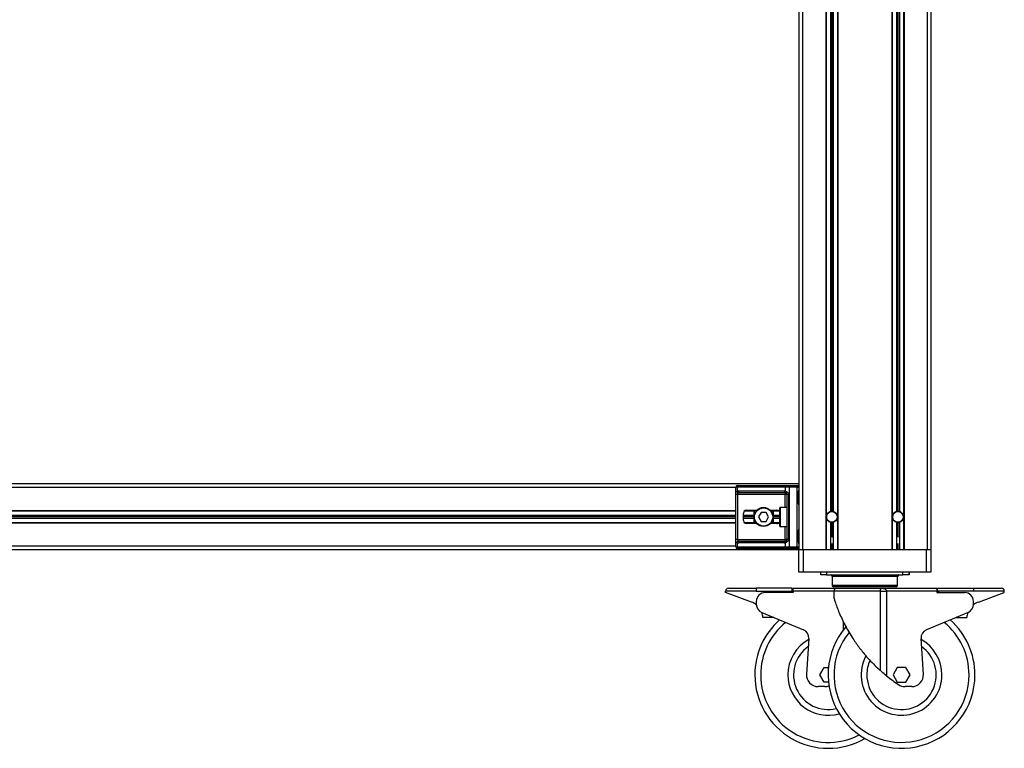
# Model space of a CAD drawing. Header units: millimetres. Extents: x 0 to 420, y 0 to 297.
# Tile 19 of 28: x 138 to 192, y 177 to 216. Entities that reach past the tile are written whole.
import ezdxf

# ---------------------------------------------------------------- set-up
doc = ezdxf.new("R2010")
doc.units = ezdxf.units.MM

msp = doc.modelspace()

# ---------------------------------------------------------------- linework, layer by layer
at = {"color": 7, "linetype": 'Continuous', "lineweight": 25}
for p, q in [((180.5592, 241.24665), (180.5592, 187.66842)), ((180.75764, 241.24665), (180.75764, 187.66842)), ((187.50453, 241.24665), (187.50453, 187.66842)), ((187.70297, 241.24665), (187.70297, 187.66842)), ((182.01573, 232.75351), (182.01573, 187.66842)), ((182.03558, 232.75351), (182.03558, 187.66842)), ((182.26577, 232.75351), (182.26577, 189.74124)), ((182.34514, 232.75351), (182.34514, 189.75201)), ((182.42452, 232.75351), (182.42452, 189.74124)), ((182.6547, 232.75351), (182.6547, 187.66842)), ((182.67455, 232.75351), (182.67455, 187.66842)), ((185.58762, 232.75351), (185.58762, 187.66842)), ((185.60746, 232.75351), (185.60746, 187.66842)), ((185.83765, 232.75351), (185.83765, 189.74124)), ((185.91702, 232.75351), (185.91702, 189.75201)), ((185.9964, 232.75351), (185.9964, 189.74124)), ((186.22659, 232.75351), (186.22659, 187.66842)), ((186.24643, 232.75351), (186.24643, 187.66842)), ((180.5592, 191.2403), (92.45277, 191.2403)), ((177.24132, 191.16092), (177.29479, 191.16092)), ((177.29479, 191.16092), (179.91018, 191.16092)), ((179.91018, 191.16092), (180.03927, 191.16092)), ((180.03927, 191.16092), (180.03927, 191.06567)), ((180.03927, 191.16092), (180.46395, 191.16092)), ((180.46395, 191.16092), (180.46395, 191.06567)), ((177.14607, 191.04186), (95.8659, 191.04186)), ((177.14607, 187.84304), (177.14607, 191.06567)), ((177.22744, 191.06567), (177.14607, 191.06567)), ((177.14771, 188.23992), (177.14771, 190.6688)), ((177.2424, 190.6688), (177.14771, 190.6688)), ((179.84283, 191.06567), (177.22744, 191.06567)), ((177.22744, 191.06567), (177.22744, 190.84111)), ((179.82895, 190.6688), (177.2424, 190.6688)), ((177.2424, 190.6688), (177.2424, 188.23992)), ((177.30867, 190.8593), (179.7616, 190.8593)), ((179.82895, 190.76405), (177.37602, 190.76405)), ((179.82895, 190.76405), (179.82895, 190.6688)), ((179.9242, 190.6688), (179.82895, 190.6688)), ((179.82895, 189.9703), (179.82895, 190.6688)), ((179.84283, 190.84111), (179.84283, 191.06567)), ((180.03927, 191.06567), (179.84283, 191.06567)), ((180.00911, 190.6688), (179.9242, 190.6688)), ((179.9242, 188.23992), (179.9242, 190.6688)), ((180.00911, 190.6688), (180.00911, 188.23992)), ((180.03927, 191.06567), (180.03927, 187.84304)), ((180.46395, 191.06567), (180.03927, 191.06567)), ((180.46395, 187.84304), (180.46395, 191.06567)), ((180.46395, 191.06567), (180.5592, 191.06567)), ((180.54461, 190.20842), (180.54461, 190.80374)), ((180.55069, 190.80374), (180.54461, 190.80374)), ((180.55069, 190.20842), (180.55069, 190.80374)), ((180.55068, 190.20842), (180.54461, 190.20842)), ((177.14607, 189.78376), (95.8659, 189.78376)), ((177.14607, 189.76392), (95.8659, 189.76392)), ((177.14607, 189.53373), (95.8659, 189.53373)), ((177.56688, 189.25592), (177.56688, 189.6528)), ((178.13826, 189.53373), (177.56688, 189.53373)), ((178.13826, 189.76392), (177.61226, 189.76392)), ((178.2571, 189.78376), (177.63591, 189.78376)), ((177.72563, 189.81155), (178.28189, 189.81155)), ((178.13826, 189.12495), (178.13826, 189.78376)), ((178.51671, 189.69248), (178.37923, 189.45436)), ((178.79168, 189.69248), (178.51671, 189.69248)), ((178.92916, 189.45436), (178.79168, 189.69248)), ((179.0265, 189.81155), (179.36293, 189.81155)), ((179.48981, 189.78376), (179.05129, 189.78376)), ((179.17014, 189.78376), (179.17014, 189.12495)), ((179.52326, 189.76392), (179.17014, 189.76392)), ((179.52732, 189.53373), (179.17014, 189.53373)), ((179.52732, 188.96223), (179.52732, 189.94648)), ((179.9242, 189.9703), (179.55114, 189.9703)), ((179.55114, 189.9703), (179.55114, 188.93842)), ((177.14607, 189.45436), (95.8659, 189.45436)), ((177.14607, 189.37498), (95.8659, 189.37498)), ((177.14607, 189.14479), (95.8659, 189.14479)), ((177.14607, 189.12495), (95.8659, 189.12495)), ((178.13826, 189.45436), (177.56688, 189.45436)), ((178.13826, 189.37498), (177.56688, 189.37498)), ((178.13826, 189.14479), (177.61226, 189.14479)), ((178.2571, 189.12495), (177.63591, 189.12495)), ((178.28189, 189.09717), (177.72563, 189.09717)), ((178.37923, 189.45436), (178.51671, 189.21623)), ((178.51671, 189.21623), (178.79168, 189.21623)), ((178.79168, 189.21623), (178.92916, 189.45436)), ((179.36293, 189.09717), (179.0265, 189.09717)), ((179.48981, 189.12495), (179.05129, 189.12495)), ((179.52732, 189.45436), (179.17014, 189.45436)), ((179.52732, 189.37498), (179.17014, 189.37498)), ((179.52326, 189.14479), (179.17014, 189.14479)), ((182.26577, 189.16748), (182.26577, 187.66842)), ((182.34514, 189.1567), (182.34514, 188.41346)), ((182.42452, 189.16748), (182.42452, 187.66842)), ((185.83765, 189.16748), (185.83765, 187.66842)), ((185.91702, 189.1567), (185.91702, 188.41346)), ((185.9964, 189.16748), (185.9964, 187.66842)), ((179.55114, 188.93842), (179.9242, 188.93842)), ((179.82895, 188.23992), (179.82895, 188.93842)), ((180.54461, 188.10498), (180.54461, 188.70029)), ((180.55069, 188.70029), (180.54461, 188.70029)), ((180.55069, 188.10498), (180.55069, 188.70029)), ((177.2424, 188.23992), (177.14771, 188.23992)), ((177.22744, 188.06761), (177.22744, 187.84304)), ((177.2424, 188.23992), (179.82895, 188.23992)), ((179.7616, 188.04942), (177.30867, 188.04942)), ((177.37602, 188.14467), (179.82895, 188.14467)), ((179.9242, 188.23992), (179.82895, 188.23992)), ((179.82895, 188.14467), (179.82895, 188.23992)), ((179.84283, 187.84304), (179.84283, 188.06761)), ((180.00911, 188.23992), (179.9242, 188.23992)), ((180.55068, 188.10498), (180.54461, 188.10498)), ((182.31736, 188.00973), (182.37292, 188.00973)), ((182.34514, 188.00973), (182.34514, 187.66842)), ((185.88924, 188.00973), (185.94481, 188.00973)), ((185.91702, 188.00973), (185.91702, 187.66842)), ((180.5592, 187.66842), (92.45277, 187.66842)), ((177.14607, 187.86685), (95.8659, 187.86685)), ((177.14607, 187.84304), (177.22744, 187.84304)), ((177.22744, 187.84304), (179.84283, 187.84304)), ((177.29479, 187.74779), (177.24132, 187.74779)), ((179.91018, 187.74779), (177.29479, 187.74779)), ((179.84283, 187.84304), (180.03927, 187.84304)), ((180.03927, 187.74779), (179.91018, 187.74779)), ((180.03927, 187.84304), (180.46395, 187.84304)), ((180.03927, 187.84304), (180.03927, 187.74779)), ((180.46395, 187.74779), (180.03927, 187.74779)), ((180.46395, 187.84304), (180.5592, 187.84304)), ((180.46395, 187.84304), (180.46395, 187.74779)), ((180.5592, 186.47779), (180.5592, 187.66842)), ((180.75764, 187.66842), (180.5592, 187.66842)), ((182.01573, 187.66842), (180.75764, 187.66842)), ((180.79733, 187.66842), (180.79733, 186.47779)), ((187.4569, 187.66842), (180.79733, 187.66842)), ((185.58762, 187.66842), (182.67455, 187.66842)), ((187.50453, 187.66842), (186.24643, 187.66842)), ((187.4569, 186.47779), (187.4569, 187.66842)), ((187.70297, 187.66842), (187.50453, 187.66842)), ((187.69503, 187.66842), (187.69503, 186.47779)), ((187.70297, 187.66842), (187.70297, 186.47779)), ((180.79733, 186.47779), (180.5592, 186.47779)), ((187.4569, 186.47779), (180.79733, 186.47779)), ((181.74586, 186.31904), (181.74586, 186.47779)), ((182.06336, 186.31904), (181.74586, 186.31904)), ((182.06336, 186.47779), (182.06336, 186.31904)), ((182.06336, 186.31904), (186.19087, 186.31904)), ((186.19087, 186.31904), (186.19087, 186.47779)), ((186.50837, 186.31904), (186.19087, 186.31904)), ((186.50837, 186.47779), (186.50837, 186.31904)), ((186.51631, 186.31904), (186.50837, 186.31904)), ((186.51631, 186.47779), (186.51631, 186.31904)), ((187.69503, 186.47779), (187.4569, 186.47779)), ((187.70297, 186.47779), (187.69503, 186.47779)), ((182.36102, 186.23966), (182.36102, 185.76341)), ((185.89321, 186.23966), (182.36102, 186.23966)), ((182.36102, 185.76341), (185.89321, 185.76341)), ((185.89321, 185.76341), (185.89321, 186.23966)), ((185.90115, 186.23966), (185.89321, 186.23966)), ((185.89321, 185.76341), (185.90115, 185.76341)), ((185.90115, 185.76341), (185.90115, 186.23966)), ((176.59441, 185.36654), (176.59441, 185.44591)), ((178.26129, 185.44591), (176.59441, 185.44591)), ((177.99333, 184.85737), (176.59441, 185.36654)), ((176.75316, 185.60466), (178.26129, 185.60466)), ((178.26129, 185.60466), (178.26129, 185.44591)), ((180.20598, 185.60466), (178.26129, 185.60466)), ((178.26129, 185.44591), (180.20598, 185.44591)), ((180.24567, 185.36654), (178.73754, 185.36654)), ((180.20598, 185.44591), (180.09852, 185.36654)), ((180.20598, 185.44591), (180.20598, 185.60466)), ((180.24567, 185.44591), (180.24567, 185.60466)), ((180.24567, 185.60466), (182.61899, 185.60466)), ((180.24567, 185.44591), (180.24567, 185.36654)), ((182.46024, 185.44591), (180.24567, 185.44591)), ((185.81384, 185.68404), (182.44039, 185.68404)), ((182.46024, 185.44591), (182.46024, 185.042)), ((184.97187, 185.44591), (182.46024, 185.44591)), ((182.61899, 185.60466), (185.05278, 185.60466)), ((184.97187, 181.149), (184.97187, 185.44591)), ((184.97187, 185.44591), (185.29369, 185.44591)), ((185.05278, 185.60466), (188.0165, 185.60466)), ((185.29369, 185.44591), (185.29369, 180.87486)), ((188.0165, 185.44591), (185.29369, 185.44591)), ((185.81384, 185.68404), (185.82177, 185.68404)), ((188.0165, 185.60466), (188.0165, 185.44591)), ((188.0165, 185.44591), (188.0165, 185.36654)), ((188.0165, 185.36654), (189.52463, 185.36654)), ((188.05618, 185.60466), (190.00088, 185.60466)), ((188.05618, 185.44591), (188.05618, 185.60466)), ((190.00088, 185.44591), (188.05618, 185.44591)), ((188.05618, 185.44591), (188.16365, 185.36654)), ((190.00088, 185.60466), (190.00088, 185.44591)), ((190.00088, 185.60466), (191.509, 185.60466)), ((191.66775, 185.44591), (190.00088, 185.44591)), ((190.26883, 184.85737), (191.66775, 185.36654)), ((191.66775, 185.36654), (191.66775, 185.44591)), ((178.26129, 184.89029), (178.26129, 184.73154)), ((190.00088, 184.73154), (190.00088, 184.89029)), ((178.55437, 184.29192), (180.80409, 183.35453)), ((189.7078, 184.29192), (187.45807, 183.35453)), ((179.21379, 184.01716), (178.61848, 184.01716)), ((182.96848, 183.34485), (182.96848, 183.78375)), ((189.04837, 184.01716), (189.64369, 184.01716)), ((181.09612, 182.88324), (180.96815, 180.96377)), ((187.29401, 180.96377), (187.16605, 182.88324)), ((181.6924, 180.92153), (181.92154, 181.3184)), ((181.92154, 181.3184), (182.16263, 181.3184)), ((185.88236, 181.3184), (185.65322, 180.92153)), ((186.34063, 181.3184), (185.88236, 181.3184)), ((186.56977, 180.92153), (186.34063, 181.3184)), ((181.92154, 180.52465), (181.6924, 180.92153)), ((182.16263, 180.52465), (181.92154, 180.52465)), ((185.65322, 180.92153), (185.88236, 180.52465)), ((185.88236, 180.52465), (186.34063, 180.52465)), ((186.34063, 180.52465), (186.56977, 180.92153)), ((181.96225, 180.28653), (181.60175, 180.28653)), ((186.66042, 180.28653), (186.29991, 180.28653))]:
    msp.add_line(p, q, dxfattribs=at)
for centre, radius in [((178.6542, 189.45436), 0.51594), ((178.6542, 189.45436), 0.49213), ((182.34514, 189.45436), 0.29369), ((182.34514, 189.45436), 0.28972), ((185.91702, 189.45436), 0.29369), ((185.91702, 189.45436), 0.28972)]:
    msp.add_circle(centre, radius, dxfattribs=at)
for centre, radius, start, end in [((177.24132, 191.06567), 0.09525, 90, 180), ((177.31163, 191.07758), 0.08503, 101.421754, 188.049467), ((179.92702, 191.07758), 0.08503, 101.421754, 188.049467), ((180.46395, 191.06567), 0.09525, 0, 90), ((177.30867, 190.6688), 0.1905, 90, 115.240416), ((177.34764, 190.86567), 0.12268, 191.548508, 244.483993), ((177.39286, 190.84739), 0.08503, 171.950533, 258.578246), ((179.84579, 190.84739), 0.08503, 171.950533, 258.578246), ((179.7616, 190.6688), 0.1905, 64.759584, 90), ((179.82895, 190.6688), 0.09525, 64.759584, 90), ((179.91104, 190.81505), 0.07302, 159.089812, 235.390127), ((177.72563, 189.6528), 0.15875, 90, 180), ((179.55114, 189.94648), 0.02381, 90, 180), ((182.34514, 189.45436), 0.29766, 105.46601, 254.53399), ((182.34514, 189.45436), 0.29766, 90, 105.46601), ((182.34514, 189.45436), 0.29766, 74.53399, 90), ((182.34514, 189.45436), 0.29766, 285.46601, 74.53399), ((185.91702, 189.45436), 0.29766, 105.46601, 254.53399), ((185.91702, 189.45436), 0.29766, 90, 105.46601), ((185.91702, 189.45436), 0.29766, 74.53399, 90), ((185.91702, 189.45436), 0.29766, 285.46601, 74.53399), ((177.72563, 189.25592), 0.15875, 180, 270), ((179.55114, 188.96223), 0.02381, 180, 270), ((182.34514, 189.45436), 0.29766, 254.53399, 270), ((182.34514, 189.45436), 0.29766, 270, 285.46601), ((185.91702, 189.45436), 0.29766, 254.53399, 270), ((185.91702, 189.45436), 0.29766, 270, 285.46601), ((177.34764, 188.04304), 0.12268, 115.516007, 168.451492), ((177.30867, 188.23992), 0.1905, 244.759584, 270), ((177.39286, 188.06132), 0.08503, 101.421754, 188.049467), ((179.84579, 188.06132), 0.08503, 101.421754, 188.049467), ((179.7616, 188.23992), 0.1905, 270, 295.240416), ((179.82895, 188.23992), 0.09525, 270, 295.240416), ((179.91104, 188.09367), 0.07302, 124.609873, 200.910188), ((177.24132, 187.84304), 0.09525, 180, 270), ((177.31163, 187.83114), 0.08503, 171.950533, 258.578246), ((179.92702, 187.83114), 0.08503, 171.950533, 258.578246), ((180.46395, 187.84304), 0.09525, 270, 0), ((182.28164, 186.23966), 0.07938, 0, 90), ((185.97259, 186.23966), 0.07938, 90, 180), ((185.98052, 186.23966), 0.07938, 90, 180), ((182.44039, 185.76341), 0.07938, 180, 270), ((185.81384, 185.76341), 0.07938, 270, 0), ((185.82177, 185.76341), 0.07938, 270, 0), ((176.75316, 185.44591), 0.15875, 90, 180), ((178.73754, 184.89029), 0.47625, 90, 180), ((182.61899, 185.44591), 0.15875, 90, 180), ((189.52463, 184.89029), 0.47625, 0, 90), ((191.509, 185.44591), 0.15875, 0, 90), ((177.66756, 183.96231), 0.9525, 51.389223, 70), ((178.73754, 184.73154), 0.47625, 180, 247.380135), ((189.52463, 184.73154), 0.47625, 292.619865, 0), ((190.59461, 183.96231), 0.9525, 110, 128.610777), ((177.66756, 183.96231), 0.9525, 3.301004, 20.029819), ((190.59461, 183.96231), 0.9525, 159.970181, 176.698996), ((182.15067, 180.92153), 3.96876, 131.570365, 180), ((182.15067, 180.92153), 3.65126, 129.135047, 180), ((186.11149, 180.92153), 3.65126, 0, 50.864953), ((186.11149, 180.92153), 3.96876, 0, 48.429635), ((180.62092, 182.91492), 0.47625, 356.185925, 67.380135), ((186.11149, 180.92153), 3.96876, 139.20883, 0), ((186.11149, 180.92153), 3.65126, 141.018991, 0), ((187.64124, 182.91492), 0.47625, 112.619865, 183.814075), ((182.15067, 180.92153), 2.18282, 118.994062, 180), ((186.11149, 180.92153), 2.18282, 0, 61.005938), ((182.15067, 180.92153), 1.8754, 125.283646, 283.444713), ((186.11149, 180.92153), 1.8754, 180, 54.716354), ((186.11149, 180.92153), 2.18282, 151.974814, 0), ((186.11149, 180.92153), 1.8754, 155.319995, 180), ((182.15067, 180.92153), 3.96876, 180, 299.933863), ((182.15067, 180.92153), 3.65126, 180, 297.306203), ((182.15067, 180.92153), 2.18282, 180, 285.77802), ((181.60175, 180.92153), 0.635, 176.185925, 270), ((190.79304, 187.65661), 8.73127, 230.961264, 236.291883), ((186.66042, 180.92153), 0.635, 270, 3.814075), ((181.96225, 180.92153), 0.635, 270, 290.766752), ((186.29991, 180.92153), 0.635, 236.291883, 270)]:
    msp.add_arc(centre, radius, start, end, dxfattribs=at)
for centre, major_axis, ratio, start_param, end_param in [((177.37602, 190.6688), (0.1905, 0), 0.5, 1.57079633, 2.01132469), ((179.36293, 189.6528), (-0.22451, 0), 0.70710678, 3.89079397, 4.71238898), ((179.36293, 189.25592), (-0.22451, 0), 0.70710678, 1.57079633, 2.39239133), ((177.37602, 188.23992), (0.1905, 0), 0.5, 4.27186061, 4.71238898)]:
    msp.add_ellipse(centre, major_axis=major_axis, ratio=ratio, start_param=start_param, end_param=end_param, dxfattribs=at)
for points, knots in [([(177.14771, 190.6688), (177.14774, 190.67447), (177.14784, 190.69788), (177.14891, 190.72285), (177.15267, 190.75672), (177.16006, 190.78925), (177.18293, 190.82296), (177.21216, 190.83488), (177.22744, 190.84111)], [0, 0, 0, 0, 0.0620594, 0.25604, 0.28119649, 0.496867, 0.73687732, 1, 1, 1, 1]), ([(177.29479, 190.75495), (177.28492, 190.75204), (177.26827, 190.74713), (177.25595, 190.735), (177.24835, 190.72213), (177.24359, 190.70506), (177.2425, 190.68411), (177.24242, 190.67163), (177.2424, 190.6688)], [0, 0, 0, 0, 0.27379704, 0.46230291, 0.49915809, 0.70498278, 0.93304377, 1, 1, 1, 1]), ([(179.84283, 190.84111), (179.85755, 190.83603), (179.89128, 190.8244), (179.94376, 190.79307), (179.97804, 190.75678), (179.99807, 190.72375), (180.00779, 190.69664), (180.0088, 190.67531), (180.00911, 190.6688)], [0, 0, 0, 0, 0.22040235, 0.50500191, 0.69312024, 0.76694286, 0.92883385, 1, 1, 1, 1]), ([(179.9242, 190.6688), (179.92322, 190.67927), (179.92147, 190.69792), (179.91165, 190.7169), (179.90157, 190.73106), (179.89297, 190.73974), (179.88064, 190.74926), (179.87425, 190.75255), (179.86957, 190.75495)], [0, 0, 0, 0, 0.245951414, 0.438264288, 0.498430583, 0.682934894, 0.767965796, 1, 1, 1, 1]), ([(180.54461, 190.80374), (180.54495, 190.81262), (180.54581, 190.83488), (180.5514, 190.86052), (180.55724, 190.88522), (180.5584, 190.89604), (180.5592, 190.90353)], [0, 0, 0, 0, 0.22698943, 0.56901237, 0.70203402, 1, 1, 1, 1]), ([(180.55186, 190.80368), (180.55172, 190.81633), (180.5514, 190.84762), (180.56011, 190.88024), (180.5584, 190.90013), (180.55808, 190.90386)], [0, 0, 0, 0, 0.35530576, 0.87926001, 1, 1, 1, 1]), ([(180.5592, 190.10863), (180.55907, 190.1114), (180.55853, 190.12228), (180.55449, 190.13805), (180.5491, 190.1627), (180.54527, 190.18305), (180.54477, 190.2023), (180.54461, 190.20842)], [0, 0, 0, 0, 0.11725755, 0.46117897, 0.50697617, 0.84316274, 1, 1, 1, 1]), ([(180.55842, 190.11908), (180.55821, 190.12313), (180.55713, 190.14376), (180.55068, 190.17768), (180.55083, 190.20808), (180.55089, 190.21949)], [0, 0, 0, 0, 0.13224493, 0.67417628, 1, 1, 1, 1]), ([(180.54461, 188.70029), (180.54495, 188.70917), (180.54581, 188.73143), (180.5514, 188.75708), (180.55724, 188.78178), (180.5584, 188.7926), (180.5592, 188.80009)], [0, 0, 0, 0, 0.22698943, 0.56901237, 0.70203402, 1, 1, 1, 1]), ([(180.55186, 188.70024), (180.55172, 188.71289), (180.5514, 188.74418), (180.56011, 188.7768), (180.5584, 188.79669), (180.55808, 188.80042)], [0, 0, 0, 0, 0.35530576, 0.87926001, 1, 1, 1, 1]), ([(177.22744, 188.06761), (177.21447, 188.07268), (177.18476, 188.08431), (177.16145, 188.11565), (177.15263, 188.15193), (177.14899, 188.18496), (177.14785, 188.21207), (177.14774, 188.2334), (177.14771, 188.23992)], [0, 0, 0, 0, 0.22040235, 0.50500191, 0.69312024, 0.76694286, 0.92883385, 1, 1, 1, 1]), ([(177.2424, 188.23992), (177.24255, 188.22945), (177.24281, 188.21079), (177.2466, 188.19182), (177.25295, 188.17766), (177.26036, 188.16897), (177.27492, 188.15946), (177.2864, 188.15617), (177.29479, 188.15376)], [0, 0, 0, 0, 0.24595141, 0.43826429, 0.49843058, 0.68293489, 0.7679658, 1, 1, 1, 1]), ([(180.00911, 188.23992), (180.00887, 188.23424), (180.0079, 188.21084), (179.99845, 188.18586), (179.97804, 188.15199), (179.94807, 188.11946), (179.8946, 188.08576), (179.86061, 188.07384), (179.84283, 188.06761)], [0, 0, 0, 0, 0.0620594, 0.25604, 0.28119649, 0.496867, 0.73687732, 1, 1, 1, 1]), ([(179.86957, 188.15376), (179.87519, 188.15667), (179.88468, 188.16159), (179.89789, 188.17371), (179.90835, 188.18658), (179.91845, 188.20365), (179.92377, 188.2246), (179.92412, 188.23709), (179.9242, 188.23992)], [0, 0, 0, 0, 0.27379704, 0.46230291, 0.49915809, 0.70498278, 0.93304377, 1, 1, 1, 1]), ([(180.5592, 188.00519), (180.55907, 188.00795), (180.55853, 188.01884), (180.55449, 188.03461), (180.5491, 188.05926), (180.54527, 188.0796), (180.54477, 188.09886), (180.54461, 188.10498)], [0, 0, 0, 0, 0.11725755, 0.46117897, 0.50697617, 0.84316274, 1, 1, 1, 1]), ([(180.55842, 188.01564), (180.55821, 188.01969), (180.55713, 188.04032), (180.55068, 188.07424), (180.55083, 188.10464), (180.55089, 188.11605)], [0, 0, 0, 0, 0.13224493, 0.67417628, 1, 1, 1, 1]), ([(182.37267, 188.37013), (182.36218, 188.37199), (182.34382, 188.37525), (182.32569, 188.37121), (182.31793, 188.36948)], [0, 0, 0, 0, 0.57167746, 1, 1, 1, 1]), ([(182.33433, 188.40495), (182.33664, 188.40532), (182.34382, 188.40645), (182.35103, 188.40521), (182.35592, 188.40437)], [0, 0, 0, 0, 0.32193413, 1, 1, 1, 1]), ([(185.94455, 188.37013), (185.93406, 188.37199), (185.9157, 188.37525), (185.89757, 188.37121), (185.88981, 188.36948)], [0, 0, 0, 0, 0.571677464, 1, 1, 1, 1]), ([(185.90622, 188.40495), (185.90853, 188.40532), (185.9157, 188.40645), (185.92291, 188.40521), (185.9278, 188.40437)], [0, 0, 0, 0, 0.32193413, 1, 1, 1, 1]), ([(184.97187, 185.44591), (184.97189, 185.44851), (184.97198, 185.46525), (184.97333, 185.48568), (184.97766, 185.51916), (184.98383, 185.54506), (184.99745, 185.57671), (185.01366, 185.5945), (185.03136, 185.60206), (185.04241, 185.60414), (185.04853, 185.6046), (185.05174, 185.60466), (185.05269, 185.60466), (185.05278, 185.60466)], [0, 0, 0, 0, 0.02325821, 0.14954863, 0.18347118, 0.35974972, 0.45386532, 0.70069105, 0.84825001, 0.92290357, 0.97730295, 0.99773544, 1, 1, 1, 1]), ([(185.05278, 185.60466), (185.053, 185.60466), (185.05524, 185.60466), (185.06302, 185.6046), (185.07808, 185.60411), (185.10584, 185.60193), (185.15351, 185.59411), (185.20188, 185.5766), (185.24767, 185.54544), (185.27201, 185.51854), (185.28829, 185.48425), (185.29332, 185.46358), (185.29363, 185.44852), (185.29369, 185.44591)], [0, 0, 0, 0, 0.00211583, 0.0216687, 0.07523133, 0.14818559, 0.29272824, 0.54881797, 0.64690073, 0.82537254, 0.87433064, 0.97827184, 1, 1, 1, 1]), ([(182.46244, 185.042), (182.4621, 185.04309), (182.46112, 185.04618), (182.47772, 184.99341), (182.504, 184.91259), (182.55479, 184.76176), (182.64341, 184.5167), (182.77848, 184.18566), (182.93478, 183.84486), (183.11123, 183.50004), (183.30968, 183.15226), (183.56395, 182.75115), (183.82638, 182.3863), (184.08762, 182.06151), (184.32096, 181.79187), (184.5937, 181.50316), (184.82317, 181.28291), (184.94844, 181.1701), (184.97187, 181.149)], [0, 0, 0, 0, 0.01751522, 0.04974244, 0.07827722, 0.10754162, 0.18508987, 0.26478414, 0.34243374, 0.42010053, 0.49993492, 0.57976007, 0.69596774, 0.75546012, 0.81493736, 0.89684301, 0.98069974, 1, 1, 1, 1]), ([(185.29369, 180.87486), (185.21054, 180.94365), (185.09832, 181.0365), (184.99789, 181.12585), (184.97187, 181.149)], [0, 0, 0, 0, 0.740946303, 1, 1, 1, 1])]:
    msp.add_open_spline(points, degree=3, knots=knots, dxfattribs=at)

doc.saveas('drawing.dxf')
